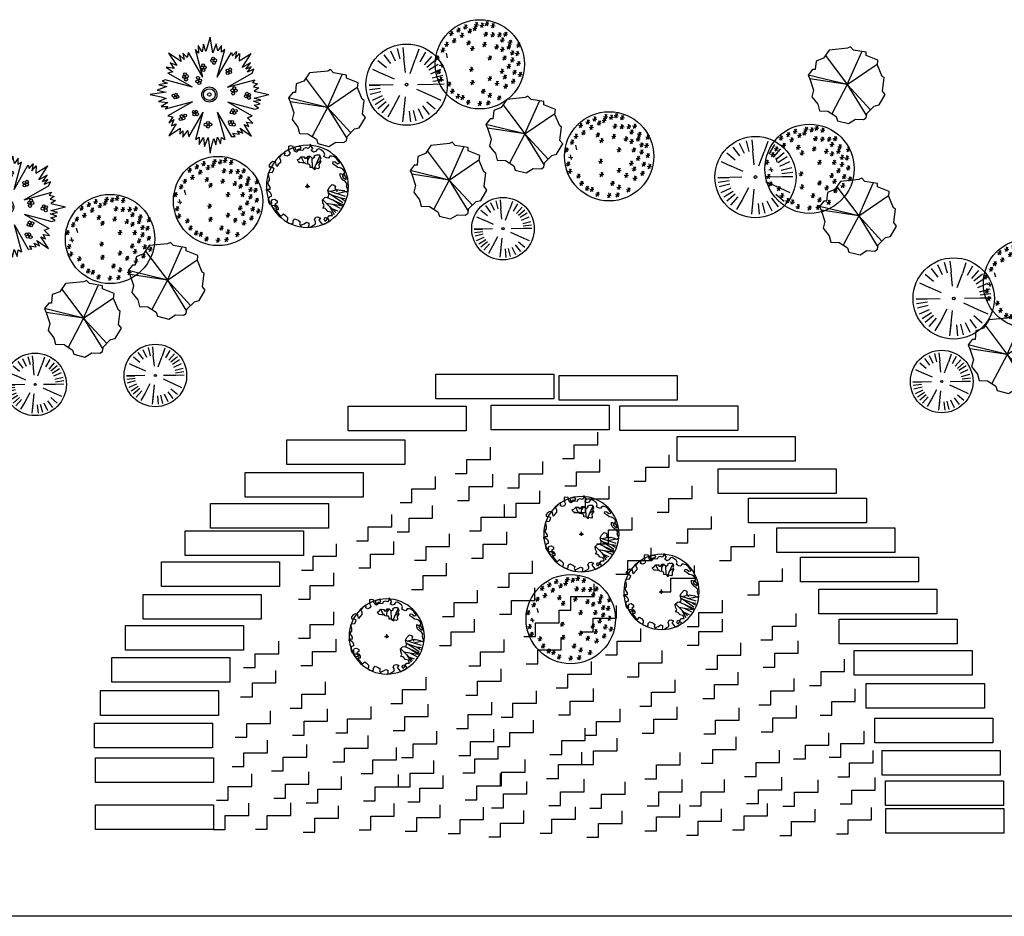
# Model space of a CAD drawing. Extents: x -27255 to 1448651, y 31034 to 8081248.
# Tile 17 of 256: x 583739 to 583780, y 3855882 to 3855920. Entities that reach past the tile are written whole.
import ezdxf

# ---------------------------------------------------------------- set-up
doc = ezdxf.new("R2010")
doc.units = 0
doc.layers.get('0').update_dxf_attribs({"linetype": 'CONTINUOUS'})
doc.layers.add('0.13填充', color=8, linetype='CONTINUOUS', lineweight=9)
for name, color, linetype in [('A绿-1', 94, 'CONTINUOUS'), ('LA-1-PLANTS', 3, 'CONTINUOUS'), ('LA-PLANTS', 82, 'CONTINUOUS'), ('常绿乔木', 94, 'CONTINUOUS'), ('树木', 74, 'CONTINUOUS'), ('绿化', 3, 'CONTINUOUS')]:
    doc.layers.add(name, color=color, linetype=linetype)
doc.linetypes.add('ZIGZAG', pattern='A,0.0001,-0.2,[131,ltypeshp.shx,S=0.2,R=0,X=-0.2,Y=0],-0.4,[131,ltypeshp.shx,S=0.2,R=180,X=0.2,Y=0],-0.2', length=0.8001)

# ---------------------------------------------------------------- blocks, each defined once
blk = doc.blocks.new('TP62')
at = {"const_width": 0.025}
blk.add_lwpolyline([(-0.0125, 0, 1), (0.0125, 0, 1)], format="xyb", close=True, dxfattribs=at)
blk.add_circle((0, 0), 0.5)
blk = doc.blocks.new('TP13')
for p, q in [((0.185, 0.16), (0.344, 0.319)), ((0.265, 0.238), (0.325, 0.342)), ((0.296, 0.269), (0.366, 0.299)), ((0.303, 0.217), (0.4, 0.265)), ((0.229, 0.204), (0.411, 0.235)), ((0.232, 0.13), (0.432, 0.22)), ((0.463, 0.122), (0.251, 0.055)), ((0.256, 0.08), (0.432, 0.198)), ((0.291, 0.103), (0.405, 0.14)), ((0.304, 0.162), (0.424, 0.236)), ((0.405, 0.14), (0.451, 0.171)), ((0.405, 0.139), (0.458, 0.148)), ((-0.03, 0), (0.029, 0)), ((0, 0.024), (0, -0.031)), ((0.274, 0.063), (0.345, 0.042)), ((0.352, 0.086), (0.465, 0.064)), ((0.062, -0.228), (0.057, -0.346)), ((0.08, -0.212), (0.151, -0.369)), ((-0.041, -0.286), (-0.076, -0.361)), ((0.003, -0.27), (0.005, -0.364)), ((0.004, -0.323), (0.031, -0.369)), ((0.113, -0.284), (0.158, -0.309))]:
    blk.add_line(p, q)
for points in [[(-0.457, 0.011), (-0.457, 0.037), (-0.483, 0.037), (-0.509, 0.047), (-0.483, 0.047), (-0.457, 0.068), (-0.442, 0.098), (-0.442, 0.124), (-0.468, 0.134), (-0.478, 0.16), (-0.473, 0.191), (-0.457, 0.217), (-0.432, 0.211), (-0.442, 0.186), (-0.426, 0.16), (-0.401, 0.155), (-0.37, 0.175), (-0.37, 0.201), (-0.396, 0.217), (-0.37, 0.237), (-0.355, 0.263), (-0.355, 0.288), (-0.39, 0.288), (-0.365, 0.319), (-0.344, 0.345), (-0.319, 0.365), (-0.293, 0.335), (-0.267, 0.355), (-0.242, 0.381), (-0.242, 0.406), (-0.252, 0.432), (-0.226, 0.448), (-0.201, 0.458), (-0.175, 0.448), (-0.175, 0.422), (-0.154, 0.396), (-0.113, 0.412), (-0.088, 0.432), (-0.098, 0.458), (-0.077, 0.494), (-0.072, 0.468), (-0.041, 0.458), (-0.011, 0.437), (0.015, 0.448), (0.015, 0.473), (0.01, 0.499), (0.041, 0.494), (0.072, 0.473), (0.097, 0.458), (0.097, 0.432), (0.087, 0.406), (0.102, 0.376), (0.128, 0.371), (0.159, 0.386), (0.138, 0.412), (0.159, 0.437), (0.185, 0.468), (0.21, 0.458), (0.236, 0.442), (0.262, 0.427), (0.262, 0.401), (0.236, 0.401), (0.215, 0.427), (0.205, 0.401), (0.215, 0.376), (0.241, 0.386), (0.267, 0.355), (0.303, 0.355), (0.29, 0.315), (0.249, 0.305), (0.217, 0.272), (0.187, 0.266), (0.203, 0.239), (0.186, 0.202), (0.182, 0.163), (0.211, 0.136), (0.257, 0.127), (0.261, 0.101), (0.25, 0.05), (0.266, 0.015), (0.301, -0.022), (0.327, -0.013), (0.341, -0.002), (0.332, 0.025), (0.36, 0.061), (0.367, 0.038), (0.386, 0.045), (0.393, 0.042), (0.422, 0.049), (0.441, 0.052), (0.472, 0.068), (0.498, 0.047), (0.482, 0.021), (0.477, -0.004), (0.482, -0.03), (0.462, -0.056), (0.436, -0.076), (0.41, -0.102), (0.4, -0.127), (0.4, -0.158), (0.426, -0.148), (0.452, -0.158), (0.452, -0.184), (0.426, -0.215), (0.4, -0.225), (0.369, -0.23), (0.339, -0.256), (0.308, -0.276), (0.313, -0.302), (0.339, -0.297), (0.364, -0.276), (0.39, -0.281), (0.38, -0.307), (0.354, -0.338), (0.328, -0.358), (0.297, -0.369), (0.272, -0.369), (0.256, -0.343), (0.226, -0.348), (0.2, -0.363), (0.21, -0.394), (0.195, -0.42), (0.169, -0.44), (0.143, -0.456), (0.118, -0.451), (0.097, -0.425), (0.072, -0.415), (0.046, -0.435), (0.066, -0.461), (0.051, -0.487), (0.031, -0.512), (0.031, -0.487), (0.01, -0.461), (-0.016, -0.471), (-0.046, -0.461), (-0.057, -0.435), (-0.082, -0.44), (-0.108, -0.44), (-0.134, -0.415), (-0.159, -0.43), (-0.17, -0.461), (-0.175, -0.487), (-0.206, -0.492), (-0.231, -0.487), (-0.231, -0.461), (-0.226, -0.43), (-0.211, -0.405), (-0.226, -0.379), (-0.252, -0.369), (-0.278, -0.379), (-0.272, -0.405), (-0.298, -0.399), (-0.324, -0.379), (-0.344, -0.353), (-0.329, -0.322), (-0.329, -0.292), (-0.355, -0.266), (-0.375, -0.24), (-0.38, -0.266), (-0.39, -0.297), (-0.421, -0.302), (-0.447, -0.286), (-0.468, -0.261), (-0.468, -0.235), (-0.442, -0.24), (-0.411, -0.22), (-0.416, -0.194), (-0.432, -0.163), (-0.457, -0.168), (-0.483, -0.153), (-0.473, -0.127), (-0.468, -0.097), (-0.468, -0.071), (-0.488, -0.045), (-0.473, -0.014)], [(0.469, -0.117), (0.449, -0.144), (0.427, -0.133), (0.425, -0.118), (0.443, -0.101), (0.469, -0.084), (0.477, -0.088)], [(0.108, -0.384), (0.141, -0.384), (0.155, -0.364), (0.161, -0.34), (0.149, -0.326), (0.163, -0.298), (0.156, -0.291), (0.14, -0.267), (0.144, -0.227), (0.132, -0.213), (0.098, -0.221), (0.088, -0.202), (0.075, -0.217), (0.066, -0.228), (0.032, -0.231), (0.032, -0.248), (0.024, -0.268), (0.002, -0.27), (-0.024, -0.274), (-0.029, -0.291), (-0.047, -0.283), (-0.08, -0.29), (-0.099, -0.287), (-0.106, -0.299), (-0.118, -0.31), (-0.121, -0.326), (-0.103, -0.33), (-0.076, -0.361), (-0.036, -0.36), (-0.035, -0.342), (-0.013, -0.342), (0.008, -0.368), (0.031, -0.369), (0.062, -0.341), (0.09, -0.358), (0.083, -0.372)]]:
    blk.add_lwpolyline(points, close=True)
for points in [[(-0.438, 0.231), (-0.402, 0.232), (-0.375, 0.257), (-0.381, 0.27), (-0.413, 0.266), (-0.436, 0.234)], [(-0.154, -0.474), (-0.145, -0.443), (-0.133, -0.439), (-0.111, -0.455), (-0.087, -0.454), (-0.076, -0.472), (-0.087, -0.485), (-0.122, -0.484), (-0.155, -0.476)]]:
    blk.add_lwpolyline(points)
blk = doc.blocks.new('A$C3E256620')
at = {"layer": 'LA-1-PLANTS', "xscale": 14.00000066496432, "yscale": 14.00000066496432, "zscale": 14}
blk.add_blockref('TP62', (7.12, 7.17), dxfattribs=at)
at = {"layer": 'LA-PLANTS', "xscale": 14.00000066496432, "yscale": 14.00000066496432, "zscale": 14}
blk.add_blockref('TP13', (7.12, 7.17), dxfattribs=at)
blk = doc.blocks.new('mht')
at = {"layer": 'A绿-1', "color": 84, "ltscale": 0.5}
for p, q in [((-811, 1073), (-574, 760)), ((-583, 1213), (-412, 858)), ((-337, 1302), (-239, 922)), ((-137, 1338), (-97, 947)), ((439, 1272), (310, 900)), ((678, 1162), (480, 822)), ((-1026, 870), (-726, 616)), ((-45, 435), (-97, 947)), ((124, 398), (310, 900)), ((893, 1007), (632, 712)), ((1028, 868), (727, 614)), ((1132, 727), (801, 515)), ((-1226, 554), (-868, 392)), ((-437, 198), (-868, 392)), ((868, 392), (1226, 553)), ((0, 0), (0, 0)), ((386, 7), (952, 17)), ((921, 241), (1302, 341)), ((944, 126), (1334, 178)), ((952, 17), (1345, 24)), ((-485, -9), (-1345, -24)), ((-1345, -24), (-952, -17)), ((-1334, -178), (-944, -126)), ((-1302, -341), (-921, -241)), ((356, -161), (868, -392)), ((-1226, -553), (-868, -392)), ((-801, -515), (-1132, -727)), ((-727, -614), (-1028, -868)), ((-252, -387), (-480, -822)), ((-55, -436), (-147, -1337)), ((726, -616), (1026, -870)), ((868, -392), (1226, -554)), ((-632, -712), (-893, -1007)), ((-480, -822), (-678, -1162)), ((-104, -946), (-147, -1337)), ((97, -947), (137, -1338)), ((239, -922), (337, -1302)), ((412, -858), (583, -1213)), ((574, -760), (811, -1073))]:
    blk.add_line(p, q, dxfattribs=at)
for major_axis, start_param, end_param in [((1458, 1), -0.000778, 6.282407), ((49.5, 1.5), -0.03102868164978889, 6.252156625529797)]:
    blk.add_ellipse((0, 0), major_axis=major_axis, ratio=1, start_param=start_param, end_param=end_param, dxfattribs=at)
blk = doc.blocks.new('A$C170F0799')
at = {"xscale": 0.0003650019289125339, "yscale": 0.0003650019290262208, "zscale": 0.00036500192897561}
blk.add_blockref('mht', (0.53, 0.532), dxfattribs=at)
blk = doc.blocks.new('0013')
at = {"color": 3}
for p, q in [((-72.9, 138.9), (-95.2, 105.9)), ((0.9, 146.1), (-72.9, 138.9)), ((0, 0), (58.5, 131.7)), ((12.1, 151.8), (0.9, 146.1)), ((24.4, 138.9), (12.1, 151.8)), ((75.8, 130.3), (24.4, 138.9)), ((75.8, 117.4), (75.8, 130.3)), ((-125.4, 94.5), (-128.8, 60.1)), ((-95.2, 105.9), (-125.4, 94.5)), ((-87.8, 117.1), (0, 0)), ((0, 0), (119.4, 81.6)), ((122.8, 98.8), (75.8, 117.4)), ((120.6, 78.7), (122.8, 98.8)), ((-139.9, 60.1), (-156.7, 38.6)), ((-128.8, 60.1), (-139.9, 60.1)), ((139.6, 32.8), (120.6, 78.7)), ((0, 0), (-156.7, 38.6)), ((-156.7, 38.6), (-150, 22.8)), ((0, 0), (-150, 22.8)), ((-150, 22.8), (-135.5, -21.6)), ((0, 0), (-61.7, -117)), ((0, 0), (76.9, -124.8)), ((0, 0), (93.2, -101.2)), ((147.4, 28.5), (139.6, 32.8)), ((140.7, -25.9), (147.4, 28.5)), ((-135.5, -21.6), (-142.2, -48.9)), ((151.9, -40.3), (140.7, -25.9)), ((-142.2, -48.9), (-118.7, -79)), ((-118.7, -79), (-112, -104.8)), ((127.3, -81.8), (151.9, -40.3)), ((-112, -104.8), (-78.5, -106.2)), ((-78.5, -106.2), (-44.9, -127.7)), ((75.8, -133.4), (78.1, -116.2)), ((78.1, -116.2), (108.3, -86.1)), ((108.3, -86.1), (127.3, -81.8)), ((-44.9, -127.7), (-39.3, -144.9)), ((-39.3, -144.9), (5.4, -156.4)), ((5.4, -156.4), (33.3, -139.2)), ((33.3, -139.2), (64.7, -140.6)), ((64.7, -140.6), (75.8, -133.4))]:
    blk.add_line(p, q, dxfattribs=at)
blk = doc.blocks.new('0090')
at = {"layer": '常绿乔木'}
for p, q in [((-144, 781), (-216, 892)), ((-216, 892), (-210, 757)), ((-120, 916), (-144, 781)), ((-78, 786), (-120, 916)), ((0, 1046), (-78, 786)), ((49, 762), (0, 1046)), ((109, 925), (49, 762)), ((139, 795), (109, 925)), ((205, 892), (139, 795)), ((205, 776), (205, 892)), ((-523, 603), (-750, 757)), ((-750, 757), (-602, 530)), ((-469, 641), (-560, 728)), ((-560, 728), (-523, 603)), ((-493, 757), (-469, 641)), ((-415, 675), (-493, 757)), ((-387, 769), (-415, 675)), ((-131, 323), (-388, 769)), ((-131, 323), (-265, 820)), ((-210, 757), (-265, 819)), ((130, 323), (387, 769)), ((131, 323), (265, 820)), ((265, 819), (205, 776)), ((387, 769), (404, 704)), ((404, 704), (476, 786)), ((476, 786), (452, 660)), ((452, 660), (530, 752)), ((530, 752), (524, 617)), ((524, 617), (740, 748)), ((578, 497), (740, 748)), ((-602, 530), (-722, 579)), ((-722, 579), (-650, 477)), ((729, 579), (578, 497)), ((645, 463), (729, 579)), ((-650, 477), (-794, 501)), ((-794, 501), (-674, 420)), ((-674, 420), (-762, 394)), ((-316, 138), (-762, 394)), ((315, 138), (762, 394)), ((741, 506), (645, 463)), ((675, 410), (741, 506)), ((789, 463), (675, 410)), ((761, 394), (789, 463)), ((-770, 212), (-927, 184)), ((-927, 184), (-782, 150)), ((-813, 272), (-867, 246)), ((-867, 246), (-770, 212)), ((-316, 138), (-813, 272)), ((315, 138), (812, 272)), ((812, 272), (765, 222)), ((765, 222), (855, 198)), ((855, 198), (783, 145)), ((-794, 49), (-1083, 7)), ((-1083, 7), (-885, -33)), ((-782, 150), (-957, 87)), ((-957, 87), (-794, 49)), ((783, 145), (879, 126)), ((879, 126), (795, 68)), ((795, 68), (1060, 7)), ((795, -57), (1060, 7)), ((-794, -62), (-933, -120)), ((-933, -120), (-764, -134)), ((-885, -33), (-794, -62)), ((-764, -134), (-885, -211)), ((-316, -124), (-813, -258)), ((-316, -124), (-762, -380)), ((315, -124), (812, -258)), ((315, -124), (762, -380)), ((783, -115), (916, -96)), ((904, -158), (783, -115)), ((916, -96), (795, -57)), ((795, -187), (904, -158)), ((-885, -211), (-764, -211)), ((-764, -211), (-813, -258)), ((-131, -309), (-388, -755)), ((-131, -309), (-265, -805)), ((130, -309), (387, -755)), ((131, -309), (265, -805)), ((873, -240), (795, -187)), ((812, -258), (873, -240)), ((-762, -380), (-674, -394)), ((-674, -394), (-746, -505)), ((-746, -505), (-656, -443)), ((-614, -520), (-745, -738)), ((-656, -443), (-698, -558)), ((-698, -558), (-614, -520)), ((699, -568), (657, -491)), ((657, -491), (771, -510)), ((675, -414), (761, -380)), ((771, -510), (675, -414)), ((-745, -738), (-542, -602)), ((-542, -602), (-548, -708)), ((-548, -708), (-493, -650)), ((-493, -765), (-403, -640)), ((-493, -650), (-493, -765)), ((-403, -640), (-387, -754)), ((410, -693), (530, -712)), ((452, -751), (410, -693)), ((530, -712), (494, -650)), ((494, -650), (590, -693)), ((542, -602), (751, -744)), ((590, -693), (542, -602)), ((751, -744), (615, -534)), ((615, -534), (699, -568)), ((-265, -805), (-198, -765)), ((-198, -765), (-198, -895)), ((-198, -895), (-120, -770)), ((-120, -770), (-102, -934)), ((-102, -934), (-36, -770)), ((-36, -770), (0, -1050)), ((0, -1050), (36, -886)), ((36, -886), (67, -785)), ((67, -785), (103, -900)), ((103, -900), (133, -761)), ((133, -761), (187, -886)), ((187, -886), (205, -770)), ((205, -770), (265, -805)), ((387, -754), (452, -751))]:
    blk.add_line(p, q, dxfattribs=at)
for centre, radius in [((-124, 538), 26.3), ((38, 620), 26.3), ((57, 656), 26.3), ((72, 578), 26.3), ((91, 626), 26.3), ((-452, 376), 26.3), ((-421, 336), 26.3), ((-145, 495), 26.3), ((-120, 449), 26.3), ((-94, 495), 26.3), ((315, 441), 26.3), ((319, 396), 26.3), ((363, 462), 26.3), ((363, 411), 26.3), ((-469, 326), 26.3), ((-433, 278), 26.3), ((-232, 243), 26.3), ((-218, 307), 26.3), ((-194, 214), 26.3), ((-180, 259), 26.3), ((-660, -13), 26.3), ((-617, 4), 26.3), ((-12, 7), 137), ((-12, 7), 106), ((-12, 7), 106), ((-12, 7), 32.1), ((403, 82), 26.3), ((418, 25), 26.3), ((437, 124), 26.3), ((464, 78), 26.3), ((646, -24), 26.3), ((668, 22), 26.3), ((706, 3), 26.3), ((-629, -47), 26.3), ((-588, -35), 26.3), ((702, -54), 26.3), ((-512, -382), 26.3), ((-449, -372), 26.3), ((-289, -307), 26.3), ((-282, -353), 26.3), ((-251, -304), 26.3), ((-236, -349), 26.3), ((392, -315), 26.3), ((411, -273), 26.3), ((437, -326), 26.3), ((464, -288), 26.3), ((-532, -438), 26.3), ((-483, -423), 26.3), ((-79, -538), 26.3), ((-38, -504), 26.3), ((6, -533), 26.3), ((358, -489), 26.3), ((373, -530), 26.3), ((400, -489), 26.3), ((430, -538), 26.3), ((-36, -572), 26.3)]:
    blk.add_circle(centre, radius, dxfattribs=at)
blk = doc.blocks.new('A$C2F8232C3')
at = {"color": 84}
for points in [[(551.5, 557), (663, 557), (663, 689), (886.5, 689), (886.5, 807.5)], [(28, 278.5), (139.5, 278.5), (139.5, 410.5), (363, 410.5), (363, 529)], [(572.5, 299), (684, 299), (684, 431), (907.5, 431), (907.5, 549.5)], [(0, 0), (111.5, 0), (111.5, 132), (335, 132), (335, 250.5)]]:
    blk.add_lwpolyline(points, dxfattribs=at)
blk = doc.blocks.new('0110')
at = {"layer": '树木', "color": 242, "linetype": 'ZIGZAG'}
for p, q in [((-163, 534), (-201, 476)), ((-187, 538), (-172, 478)), ((-63, 538), (-7, 534)), ((-18, 563), (-56, 505)), ((-43, 567), (-27, 507)), ((12, 530), (67, 525)), ((56, 554), (18, 497)), ((32, 559), (47, 499)), ((76, 552), (132, 548)), ((121, 577), (83, 519)), ((96, 581), (112, 521)), ((156, 526), (212, 521)), ((201, 550), (163, 492)), ((176, 555), (192, 495)), ((-393, 423), (-338, 418)), ((-349, 447), (-386, 389)), ((-373, 451), (-358, 391)), ((-298, 468), (-243, 463)), ((-254, 492), (-291, 435)), ((-278, 497), (-263, 437)), ((-253, 398), (-197, 393)), ((-208, 422), (-246, 364)), ((-233, 427), (-217, 367)), ((-207, 509), (-152, 505)), ((-149, 456), (-94, 451)), ((-105, 480), (-143, 422)), ((-129, 484), (-114, 424)), ((-83, 489), (-28, 484)), ((-39, 513), (-77, 455)), ((-63, 517), (-48, 457)), ((61, 414), (117, 410)), ((106, 439), (68, 381)), ((81, 443), (97, 383)), ((152, 406), (208, 402)), ((197, 430), (159, 373)), ((172, 435), (188, 375)), ((243, 406), (298, 402)), ((287, 430), (250, 373)), ((263, 435), (278, 375)), ((321, 414), (377, 410)), ((366, 439), (328, 381)), ((341, 443), (357, 383)), ((-455, 278), (-400, 274)), ((-411, 303), (-448, 245)), ((-435, 307), (-420, 247)), ((-356, 328), (-300, 323)), ((-312, 352), (-349, 294)), ((-336, 356), (-320, 296)), ((-166, 299), (-110, 294)), ((-122, 323), (-159, 265)), ((-146, 328), (-130, 268)), ((45, 278), (100, 274)), ((89, 303), (51, 245)), ((65, 307), (80, 247)), ((250, 269), (212, 212)), ((226, 274), (241, 214)), ((280, 336), (336, 331)), ((325, 360), (287, 303)), ((300, 365), (316, 305)), ((411, 269), (373, 212)), ((383, 307), (439, 303)), ((387, 274), (402, 214)), ((428, 331), (390, 274)), ((403, 336), (419, 276)), ((495, 270), (550, 265)), ((539, 294), (502, 236)), ((515, 299), (530, 239)), ((-505, 204), (-449, 199)), ((-460, 228), (-498, 170)), ((-485, 233), (-469, 173)), ((-435, 158), (-420, 98)), ((-116, 224), (-61, 220)), ((-72, 249), (-110, 191)), ((-96, 253), (-81, 193)), ((206, 245), (261, 241)), ((280, 212), (336, 208)), ((325, 236), (287, 179)), ((300, 241), (316, 181)), ((367, 245), (422, 241)), ((412, 167), (468, 162)), ((457, 191), (419, 133)), ((432, 196), (448, 136)), ((478, 158), (534, 154)), ((523, 183), (485, 125)), ((498, 187), (514, 127)), ((-579, 101), (-523, 96)), ((-535, 125), (-572, 67)), ((-559, 129), (-543, 69)), ((-525, 2), (-470, -3)), ((-505, 30), (-490, -30)), ((115, 101), (170, 96)), ((159, 125), (122, 67)), ((135, 129), (150, 69)), ((309, 101), (365, 96)), ((353, 125), (316, 67)), ((329, 129), (345, 69)), ((411, 14), (373, -44)), ((387, 18), (402, -42)), ((412, 72), (468, 67)), ((457, 96), (419, 38)), ((432, 101), (448, 41)), ((495, 26), (550, 22)), ((539, 51), (502, -7)), ((515, 55), (530, -5)), ((-558, -85), (-503, -90)), ((-514, -61), (-552, -118)), ((-538, -56), (-523, -116)), ((-129, -52), (-73, -57)), ((-84, -28), (-122, -85)), ((-109, -23), (-93, -83)), ((276, -77), (332, -81)), ((320, -52), (283, -110)), ((296, -48), (312, -108)), ((358, -127), (320, -185)), ((333, -122), (349, -182)), ((367, -11), (422, -15)), ((441, -89), (497, -94)), ((486, -65), (448, -123)), ((461, -60), (477, -120)), ((515, -118), (571, -123)), ((560, -94), (522, -152)), ((535, -89), (551, -149)), ((-534, -184), (-478, -189)), ((-489, -160), (-527, -218)), ((-514, -155), (-498, -215)), ((-422, -246), (-366, -251)), ((-378, -222), (-415, -279)), ((-402, -217), (-386, -277)), ((-116, -225), (-61, -230)), ((-72, -201), (-110, -259)), ((-96, -197), (-81, -257)), ((115, -172), (170, -176)), ((159, -147), (122, -205)), ((135, -143), (150, -203)), ((210, -238), (265, -242)), ((254, -213), (217, -271)), ((230, -209), (245, -269)), ((313, -151), (369, -156)), ((370, -251), (332, -308)), ((346, -246), (361, -306)), ((425, -209), (480, -213)), ((469, -185), (431, -242)), ((445, -180), (460, -240)), ((-381, -341), (-325, -345)), ((-336, -317), (-374, -374)), ((-361, -312), (-345, -372)), ((-262, -383), (-300, -440)), ((-286, -378), (-271, -438)), ((28, -341), (84, -345)), ((73, -317), (35, -374)), ((48, -312), (64, -372)), ((159, -370), (122, -428)), ((135, -366), (150, -426)), ((325, -275), (381, -279)), ((-306, -407), (-251, -412)), ((-244, -424), (-189, -428)), ((-200, -399), (-238, -457)), ((-224, -395), (-209, -455)), ((-170, -486), (-115, -490)), ((-126, -461), (-163, -519)), ((-150, -457), (-135, -517)), ((-17, -502), (38, -506)), ((27, -478), (-11, -535)), ((3, -473), (18, -533)), ((94, -494), (150, -498)), ((139, -469), (101, -527)), ((114, -465), (130, -525)), ((115, -395), (170, -399)), ((239, -428), (294, -432)), ((283, -403), (245, -461)), ((259, -399), (274, -459))]:
    blk.add_line(p, q, dxfattribs=at)
at = {"layer": '绿化', "color": 242, "lineweight": 30}
blk.add_circle((11, 12), 590, dxfattribs=at)

msp = doc.modelspace()

# ---------------------------------------------------------------- linework, layer by layer
at = {"color": 141}
for points in [[(583756.30145, 3855904.86906), (583761.27634, 3855904.86906), (583761.27634, 3855903.82801), (583756.30145, 3855903.82801)], [(583761.50448, 3855904.81147), (583766.47937, 3855904.81147), (583766.47937, 3855903.77042), (583761.50448, 3855903.77042)], [(583752.61126, 3855903.52455), (583757.58615, 3855903.52455), (583757.58615, 3855902.4835), (583752.61126, 3855902.4835)], [(583758.63606, 3855903.56885), (583763.61095, 3855903.56885), (583763.61095, 3855902.5278), (583758.63606, 3855902.5278)], [(583764.06281, 3855903.53341), (583769.0377, 3855903.53341), (583769.0377, 3855902.49236), (583764.06281, 3855902.49236)], [(583750.01971, 3855902.09809), (583754.9946, 3855902.09809), (583754.9946, 3855901.05704), (583750.01971, 3855901.05704)], [(583766.47494, 3855902.23764), (583771.44983, 3855902.23764), (583771.44983, 3855901.19659), (583766.47494, 3855901.19659)], [(583768.20486, 3855900.88427), (583773.17975, 3855900.88427), (583773.17975, 3855899.84322), (583768.20486, 3855899.84322)], [(583748.26543, 3855900.72701), (583753.24032, 3855900.72701), (583753.24032, 3855899.68596), (583748.26543, 3855899.68596)], [(583769.4807, 3855899.63944), (583774.45559, 3855899.63944), (583774.45559, 3855898.59839), (583769.4807, 3855898.59839)], [(583746.80796, 3855899.42459), (583751.78285, 3855899.42459), (583751.78285, 3855898.38354), (583746.80796, 3855898.38354)], [(583745.74697, 3855898.2595), (583750.72186, 3855898.2595), (583750.72186, 3855897.21845), (583745.74697, 3855897.21845)], [(583770.6768, 3855898.39683), (583775.65169, 3855898.39683), (583775.65169, 3855897.35578), (583770.6768, 3855897.35578)], [(583771.67576, 3855897.15864), (583776.65065, 3855897.15864), (583776.65065, 3855896.11759), (583771.67576, 3855896.11759)], [(583744.74136, 3855896.95929), (583749.71625, 3855896.95929), (583749.71625, 3855895.91824), (583744.74136, 3855895.91824)], [(583772.45101, 3855895.80085), (583777.4259, 3855895.80085), (583777.4259, 3855894.7598), (583772.45101, 3855894.7598)], [(583743.9639, 3855895.57492), (583748.93879, 3855895.57492), (583748.93879, 3855894.53387), (583743.9639, 3855894.53387)], [(583773.30822, 3855894.54494), (583778.28311, 3855894.54494), (583778.28311, 3855893.50389), (583773.30822, 3855893.50389)], [(583743.21966, 3855894.27693), (583748.19455, 3855894.27693), (583748.19455, 3855893.23588), (583743.21966, 3855893.23588)], [(583742.6504, 3855892.92578), (583747.62529, 3855892.92578), (583747.62529, 3855891.88473), (583742.6504, 3855891.88473)], [(583773.93506, 3855893.21816), (583778.90995, 3855893.21816), (583778.90995, 3855892.17711), (583773.93506, 3855892.17711)], [(583774.45116, 3855891.83378), (583779.42605, 3855891.83378), (583779.42605, 3855890.79273), (583774.45116, 3855890.79273)], [(583742.17418, 3855891.5259), (583747.14907, 3855891.5259), (583747.14907, 3855890.48485), (583742.17418, 3855890.48485)], [(583774.81442, 3855890.37188), (583779.78931, 3855890.37188), (583779.78931, 3855889.33083), (583774.81442, 3855889.33083)], [(583741.91502, 3855890.15481), (583746.88991, 3855890.15481), (583746.88991, 3855889.11376), (583741.91502, 3855889.11376)], [(583775.11787, 3855889.0008), (583780.09276, 3855889.0008), (583780.09276, 3855887.95975), (583775.11787, 3855887.95975)], [(583741.95489, 3855888.6907), (583746.92978, 3855888.6907), (583746.92978, 3855887.64965), (583741.95489, 3855887.64965)], [(583775.25963, 3855887.72939), (583780.23452, 3855887.72939), (583780.23452, 3855886.68834), (583775.25963, 3855886.68834)], [(583741.96375, 3855886.7127), (583746.93864, 3855886.7127), (583746.93864, 3855885.67165), (583741.96375, 3855885.67165)], [(583775.27292, 3855886.55765), (583780.24781, 3855886.55765), (583780.24781, 3855885.5166), (583775.27292, 3855885.5166)]]:
    msp.add_lwpolyline(points, close=True, dxfattribs=at)
at = {"color": 84}
for points in [[(583761.64753, 3855901.31177), (583762.14147, 3855901.31177), (583762.14147, 3855901.89653), (583763.13158, 3855901.89653), (583763.13158, 3855902.42149)], [(583757.12542, 3855900.68714), (583757.61937, 3855900.68714), (583757.61937, 3855901.2719), (583758.60947, 3855901.2719), (583758.60947, 3855901.79686)], [(583759.32842, 3855900.07802), (583759.82237, 3855900.07802), (583759.82237, 3855900.66278), (583760.81247, 3855900.66278), (583760.81247, 3855901.18773)], [(583761.74056, 3855900.16883), (583762.2345, 3855900.16883), (583762.2345, 3855900.75359), (583763.22461, 3855900.75359), (583763.22461, 3855901.27855)], [(583764.66312, 3855900.35928), (583765.15706, 3855900.35928), (583765.15706, 3855900.94404), (583766.14717, 3855900.94404), (583766.14717, 3855901.46899)], [(583754.80632, 3855899.45339), (583755.30026, 3855899.45339), (583755.30026, 3855900.03815), (583756.29037, 3855900.03815), (583756.29037, 3855900.5631)], [(583757.21845, 3855899.5442), (583757.7124, 3855899.5442), (583757.7124, 3855900.12896), (583758.7025, 3855900.12896), (583758.7025, 3855900.65392)], [(583759.20438, 3855898.84426), (583759.69833, 3855898.84426), (583759.69833, 3855899.42902), (583760.68843, 3855899.42902), (583760.68843, 3855899.95398)], [(583762.12694, 3855899.0347), (583762.62089, 3855899.0347), (583762.62089, 3855899.61946), (583763.61099, 3855899.61946), (583763.61099, 3855900.14442)], [(583765.63103, 3855899.04705), (583766.12498, 3855899.04705), (583766.12498, 3855899.63181), (583767.11508, 3855899.63181), (583767.11508, 3855900.15676)], [(583754.68228, 3855898.21963), (583755.17622, 3855898.21963), (583755.17622, 3855898.80439), (583756.16633, 3855898.80439), (583756.16633, 3855899.32934)], [(583757.72034, 3855898.2595), (583758.21428, 3855898.2595), (583758.21428, 3855898.84426), (583759.20439, 3855898.84426), (583759.20439, 3855899.36922)], [(583752.96122, 3855897.8453), (583753.45517, 3855897.8453), (583753.45517, 3855898.43006), (583754.44527, 3855898.43006), (583754.44527, 3855898.95501)], [(583763.09486, 3855897.72247), (583763.5888, 3855897.72247), (583763.5888, 3855898.30723), (583764.57891, 3855898.30723), (583764.57891, 3855898.83219)], [(583766.43464, 3855897.7602), (583766.92858, 3855897.7602), (583766.92858, 3855898.34496), (583767.91869, 3855898.34496), (583767.91869, 3855898.86992)], [(583755.40123, 3855897.02575), (583755.89518, 3855897.02575), (583755.89518, 3855897.61051), (583756.88528, 3855897.61051), (583756.88528, 3855898.13546)], [(583757.81337, 3855897.11656), (583758.30731, 3855897.11656), (583758.30731, 3855897.70132), (583759.29742, 3855897.70132), (583759.29742, 3855898.22628)], [(583768.25878, 3855897.0144), (583768.75272, 3855897.0144), (583768.75272, 3855897.59916), (583769.74283, 3855897.59916), (583769.74283, 3855898.12411)], [(583750.64212, 3855896.61154), (583751.13606, 3855896.61154), (583751.13606, 3855897.1963), (583752.12617, 3855897.1963), (583752.12617, 3855897.72126)], [(583753.05425, 3855896.70236), (583753.5482, 3855896.70236), (583753.5482, 3855897.28712), (583754.5383, 3855897.28712), (583754.5383, 3855897.81207)], [(583763.89846, 3855896.43563), (583764.39241, 3855896.43563), (583764.39241, 3855897.02039), (583765.38251, 3855897.02039), (583765.38251, 3855897.54535)], [(583758.90185, 3855895.89167), (583759.3958, 3855895.89167), (583759.3958, 3855896.47643), (583760.3859, 3855896.47643), (583760.3859, 3855897.00138)], [(583755.27719, 3855895.79199), (583755.77114, 3855895.79199), (583755.77114, 3855896.37675), (583756.76124, 3855896.37675), (583756.76124, 3855896.9017)], [(583765.7226, 3855895.68983), (583766.21655, 3855895.68983), (583766.21655, 3855896.27459), (583767.20665, 3855896.27459), (583767.20665, 3855896.79954)], [(583769.43641, 3855895.56262), (583769.93035, 3855895.56262), (583769.93035, 3855896.14738), (583770.92046, 3855896.14738), (583770.92046, 3855896.67233)], [(583750.51808, 3855895.37778), (583751.01202, 3855895.37778), (583751.01202, 3855895.96254), (583752.00213, 3855895.96254), (583752.00213, 3855896.4875)], [(583756.58275, 3855894.65791), (583757.07669, 3855894.65791), (583757.07669, 3855895.24267), (583758.0668, 3855895.24267), (583758.0668, 3855895.76763)], [(583758.99488, 3855894.74873), (583759.48883, 3855894.74873), (583759.48883, 3855895.33349), (583760.47893, 3855895.33349), (583760.47893, 3855895.85844)], [(583761.50005, 3855894.91485), (583761.994, 3855894.91485), (583761.994, 3855895.49961), (583762.9841, 3855895.49961), (583762.9841, 3855896.02457)], [(583766.90023, 3855894.23805), (583767.39418, 3855894.23805), (583767.39418, 3855894.82281), (583768.38428, 3855894.82281), (583768.38428, 3855895.34776)], [(583762.44143, 3855894.00449), (583762.93538, 3855894.00449), (583762.93538, 3855894.58925), (583763.92548, 3855894.58925), (583763.92548, 3855895.1142)], [(583750.52251, 3855893.73426), (583751.01645, 3855893.73426), (583751.01645, 3855894.31902), (583752.00656, 3855894.31902), (583752.00656, 3855894.84397)], [(583756.45871, 3855893.42415), (583756.95265, 3855893.42415), (583756.95265, 3855894.00891), (583757.94276, 3855894.00891), (583757.94276, 3855894.53387)], [(583766.90023, 3855893.43744), (583767.39417, 3855893.43744), (583767.39417, 3855894.0222), (583768.38428, 3855894.0222), (583768.38428, 3855894.54716)], [(583770.00343, 3855893.66559), (583770.49738, 3855893.66559), (583770.49738, 3855894.25035), (583771.48748, 3855894.25035), (583771.48748, 3855894.77531)], [(583763.46033, 3855893.03432), (583763.95428, 3855893.03432), (583763.95428, 3855893.61908), (583764.94438, 3855893.61908), (583764.94438, 3855894.14403)], [(583750.61554, 3855892.59132), (583751.10948, 3855892.59132), (583751.10948, 3855893.17608), (583752.09959, 3855893.17608), (583752.09959, 3855893.70103)], [(583748.2034, 3855892.5005), (583748.69735, 3855892.5005), (583748.69735, 3855893.08526), (583749.68745, 3855893.08526), (583749.68745, 3855893.61022)], [(583767.68433, 3855892.43184), (583768.17827, 3855892.43184), (583768.17827, 3855893.0166), (583769.16838, 3855893.0166), (583769.16838, 3855893.54155)], [(583770.09646, 3855892.52265), (583770.59041, 3855892.52265), (583770.59041, 3855893.10741), (583771.58051, 3855893.10741), (583771.58051, 3855893.63237)], [(583764.36405, 3855892.11287), (583764.858, 3855892.11287), (583764.858, 3855892.69763), (583765.8481, 3855892.69763), (583765.8481, 3855893.22259)], [(583772.05232, 3855891.74297), (583772.54626, 3855891.74297), (583772.54626, 3855892.32773), (583773.53637, 3855892.32773), (583773.53637, 3855892.85269)], [(583761.37822, 3855891.6433), (583761.87216, 3855891.6433), (583761.87216, 3855892.22806), (583762.86227, 3855892.22806), (583762.86227, 3855892.75301)], [(583748.07936, 3855891.26674), (583748.57331, 3855891.26674), (583748.57331, 3855891.8515), (583749.56341, 3855891.8515), (583749.56341, 3855892.37646)], [(583754.41205, 3855890.98766), (583754.90599, 3855890.98766), (583754.90599, 3855891.57242), (583755.8961, 3855891.57242), (583755.8961, 3855892.09737)], [(583767.56029, 3855891.19808), (583768.05423, 3855891.19808), (583768.05423, 3855891.78284), (583769.04434, 3855891.78284), (583769.04434, 3855892.30779)], [(583769.92591, 3855890.93228), (583770.41985, 3855890.93228), (583770.41985, 3855891.51704), (583771.40996, 3855891.51704), (583771.40996, 3855892.042)], [(583750.16811, 3855890.79274), (583750.66205, 3855890.79274), (583750.66205, 3855891.3775), (583751.65216, 3855891.3775), (583751.65216, 3855891.90245)], [(583761.47125, 3855890.50036), (583761.96519, 3855890.50036), (583761.96519, 3855891.08512), (583762.9553, 3855891.08512), (583762.9553, 3855891.61007)], [(583764.9045, 3855890.87691), (583765.39844, 3855890.87691), (583765.39844, 3855891.46167), (583766.38855, 3855891.46167), (583766.38855, 3855891.98662)], [(583772.50196, 3855890.48928), (583772.99591, 3855890.48928), (583772.99591, 3855891.07404), (583773.98601, 3855891.07404), (583773.98601, 3855891.599)], [(583759.05911, 3855890.40954), (583759.55306, 3855890.40954), (583759.55306, 3855890.9943), (583760.54316, 3855890.9943), (583760.54316, 3855891.51926)], [(583752.09294, 3855889.7539), (583752.58689, 3855889.7539), (583752.58689, 3855890.33866), (583753.57699, 3855890.33866), (583753.57699, 3855890.86362)], [(583754.50508, 3855889.84472), (583754.99902, 3855889.84472), (583754.99902, 3855890.42948), (583755.98913, 3855890.42948), (583755.98913, 3855890.95443)], [(583757.17858, 3855889.93553), (583757.67252, 3855889.93553), (583757.67252, 3855890.52029), (583758.66263, 3855890.52029), (583758.66263, 3855891.04525)], [(583764.99753, 3855889.73397), (583765.49147, 3855889.73397), (583765.49147, 3855890.31873), (583766.48158, 3855890.31873), (583766.48158, 3855890.84368)], [(583767.6068, 3855889.69853), (583768.10075, 3855889.69853), (583768.10075, 3855890.28329), (583769.09085, 3855890.28329), (583769.09085, 3855890.80824)], [(583770.01894, 3855889.78934), (583770.51288, 3855889.78934), (583770.51288, 3855890.3741), (583771.50299, 3855890.3741), (583771.50299, 3855890.89906)], [(583747.849, 3855889.55898), (583748.34295, 3855889.55898), (583748.34295, 3855890.14374), (583749.33305, 3855890.14374), (583749.33305, 3855890.6687)], [(583750.26114, 3855889.6498), (583750.75508, 3855889.6498), (583750.75508, 3855890.23456), (583751.74519, 3855890.23456), (583751.74519, 3855890.75951)], [(583762.58539, 3855889.64315), (583763.07934, 3855889.64315), (583763.07934, 3855890.22791), (583764.06944, 3855890.22791), (583764.06944, 3855890.75287)], [(583758.93507, 3855889.17579), (583759.42902, 3855889.17579), (583759.42902, 3855889.76055), (583760.41912, 3855889.76055), (583760.41912, 3855890.2855)], [(583761.11686, 3855888.83246), (583761.61081, 3855888.83246), (583761.61081, 3855889.41722), (583762.60091, 3855889.41722), (583762.60091, 3855889.94218)], [(583751.9689, 3855888.52014), (583752.46285, 3855888.52014), (583752.46285, 3855889.1049), (583753.45295, 3855889.1049), (583753.45295, 3855889.62986)], [(583754.85947, 3855888.70178), (583755.35342, 3855888.70178), (583755.35342, 3855889.28654), (583756.34352, 3855889.28654), (583756.34352, 3855889.81149)], [(583757.27161, 3855888.79259), (583757.76555, 3855888.79259), (583757.76555, 3855889.37735), (583758.75566, 3855889.37735), (583758.75566, 3855889.90231)], [(583767.48276, 3855888.46477), (583767.97671, 3855888.46477), (583767.97671, 3855889.04953), (583768.96681, 3855889.04953), (583768.96681, 3855889.57448)], [(583771.38782, 3855888.64419), (583771.88176, 3855888.64419), (583771.88176, 3855889.22895), (583772.87187, 3855889.22895), (583772.87187, 3855889.7539)], [(583772.88073, 3855888.71507), (583773.37467, 3855888.71507), (583773.37467, 3855889.29983), (583774.36478, 3855889.29983), (583774.36478, 3855889.82478)], [(583747.72496, 3855888.32522), (583748.21891, 3855888.32522), (583748.21891, 3855888.90998), (583749.20901, 3855888.90998), (583749.20901, 3855889.43494)], [(583749.38178, 3855888.13916), (583749.87573, 3855888.13916), (583749.87573, 3855888.72392), (583750.86583, 3855888.72392), (583750.86583, 3855889.24888)], [(583753.15836, 3855888.0262), (583753.6523, 3855888.0262), (583753.6523, 3855888.61096), (583754.64241, 3855888.61096), (583754.64241, 3855889.13592)], [(583757.45103, 3855888.06607), (583757.94497, 3855888.06607), (583757.94497, 3855888.65083), (583758.93508, 3855888.65083), (583758.93508, 3855889.17579)], [(583762.46135, 3855888.4094), (583762.9553, 3855888.4094), (583762.9553, 3855888.99416), (583763.9454, 3855888.99416), (583763.9454, 3855889.51911)], [(583760.97731, 3855887.82464), (583761.47125, 3855887.82464), (583761.47125, 3855888.4094), (583762.46136, 3855888.4094), (583762.46136, 3855888.93435)], [(583765.11714, 3855887.81135), (583765.61109, 3855887.81135), (583765.61109, 3855888.39611), (583766.60119, 3855888.39611), (583766.60119, 3855888.92106)], [(583769.31235, 3855887.90659), (583769.8063, 3855887.90659), (583769.8063, 3855888.49135), (583770.7964, 3855888.49135), (583770.7964, 3855889.01631)], [(583773.25062, 3855887.89109), (583773.74457, 3855887.89109), (583773.74457, 3855888.47585), (583774.73467, 3855888.47585), (583774.73467, 3855889.0008)], [(583754.73543, 3855887.46802), (583755.22938, 3855887.46802), (583755.22938, 3855888.05278), (583756.21948, 3855888.05278), (583756.21948, 3855888.57774)], [(583758.58069, 3855887.50789), (583759.07463, 3855887.50789), (583759.07463, 3855888.09265), (583760.06474, 3855888.09265), (583760.06474, 3855888.6176)], [(583747.06268, 3855886.90541), (583747.55662, 3855886.90541), (583747.55662, 3855887.49017), (583748.54673, 3855887.49017), (583748.54673, 3855888.01512)], [(583749.47481, 3855886.99622), (583749.96876, 3855886.99622), (583749.96876, 3855887.58098), (583750.95886, 3855887.58098), (583750.95886, 3855888.10594)], [(583750.83925, 3855886.79245), (583751.3332, 3855886.79245), (583751.3332, 3855887.37721), (583752.3233, 3855887.37721), (583752.3233, 3855887.90216)], [(583753.25139, 3855886.88326), (583753.74533, 3855886.88326), (583753.74533, 3855887.46802), (583754.73544, 3855887.46802), (583754.73544, 3855887.99298)], [(583755.13192, 3855886.83232), (583755.62587, 3855886.83232), (583755.62587, 3855887.41708), (583756.61597, 3855887.41708), (583756.61597, 3855887.94203)], [(583757.54406, 3855886.92313), (583758.038, 3855886.92313), (583758.038, 3855887.50789), (583759.02811, 3855887.50789), (583759.02811, 3855888.03285)], [(583769.40538, 3855886.76365), (583769.89933, 3855886.76365), (583769.89933, 3855887.34841), (583770.88943, 3855887.34841), (583770.88943, 3855887.87337)], [(583758.6582, 3855886.59088), (583759.15215, 3855886.59088), (583759.15215, 3855887.17564), (583760.14225, 3855887.17564), (583760.14225, 3855887.7006)], [(583761.07034, 3855886.6817), (583761.56428, 3855886.6817), (583761.56428, 3855887.26646), (583762.55439, 3855887.26646), (583762.55439, 3855887.79141)], [(583762.79804, 3855886.57759), (583763.29198, 3855886.57759), (583763.29198, 3855887.16235), (583764.28209, 3855887.16235), (583764.28209, 3855887.68731)], [(583765.21017, 3855886.66841), (583765.70412, 3855886.66841), (583765.70412, 3855887.25317), (583766.69422, 3855887.25317), (583766.69422, 3855887.77812)], [(583766.99325, 3855886.67284), (583767.48719, 3855886.67284), (583767.48719, 3855887.2576), (583768.4773, 3855887.2576), (583768.4773, 3855887.78255)], [(583770.93152, 3855886.65733), (583771.42546, 3855886.65733), (583771.42546, 3855887.24209), (583772.41557, 3855887.24209), (583772.41557, 3855887.76705)], [(583773.34365, 3855886.74815), (583773.8376, 3855886.74815), (583773.8376, 3855887.33291), (583774.8277, 3855887.33291), (583774.8277, 3855887.85786)], [(583746.93864, 3855885.67165), (583747.43258, 3855885.67165), (583747.43258, 3855886.25641), (583748.42269, 3855886.25641), (583748.42269, 3855886.78137)], [(583748.70843, 3855885.68273), (583749.20238, 3855885.68273), (583749.20238, 3855886.26749), (583750.19248, 3855886.26749), (583750.19248, 3855886.79245)], [(583750.71521, 3855885.55869), (583751.20916, 3855885.55869), (583751.20916, 3855886.14345), (583752.19926, 3855886.14345), (583752.19926, 3855886.6684)], [(583753.07198, 3855885.65394), (583753.56593, 3855885.65394), (583753.56593, 3855886.2387), (583754.55603, 3855886.2387), (583754.55603, 3855886.76365)], [(583755.00788, 3855885.59856), (583755.50183, 3855885.59856), (583755.50183, 3855886.18332), (583756.49193, 3855886.18332), (583756.49193, 3855886.70827)], [(583760.70709, 3855885.51882), (583761.20103, 3855885.51882), (583761.20103, 3855886.10358), (583762.19114, 3855886.10358), (583762.19114, 3855886.62854)], [(583765.11272, 3855885.61407), (583765.60667, 3855885.61407), (583765.60667, 3855886.19883), (583766.59677, 3855886.19883), (583766.59677, 3855886.72378)], [(583768.80734, 3855885.66058), (583769.30129, 3855885.66058), (583769.30129, 3855886.24534), (583770.29139, 3855886.24534), (583770.29139, 3855886.7703)], [(583756.83305, 3855885.50775), (583757.327, 3855885.50775), (583757.327, 3855886.09251), (583758.3171, 3855886.09251), (583758.3171, 3855886.61746)], [(583758.53416, 3855885.35712), (583759.02811, 3855885.35712), (583759.02811, 3855885.94188), (583760.01821, 3855885.94188), (583760.01821, 3855886.46684)], [(583762.674, 3855885.34383), (583763.16794, 3855885.34383), (583763.16794, 3855885.92859), (583764.15805, 3855885.92859), (583764.15805, 3855886.45355)], [(583766.86921, 3855885.43908), (583767.36315, 3855885.43908), (583767.36315, 3855886.02384), (583768.35326, 3855886.02384), (583768.35326, 3855886.54879)], [(583770.80748, 3855885.42357), (583771.30142, 3855885.42357), (583771.30142, 3855886.00833), (583772.29153, 3855886.00833), (583772.29153, 3855886.53329)], [(583773.18861, 3855885.49446), (583773.68256, 3855885.49446), (583773.68256, 3855886.07922), (583774.67266, 3855886.07922), (583774.67266, 3855886.60417)]]:
    msp.add_lwpolyline(points, dxfattribs=at)
at = {"layer": '0.13填充', "color": 7, "lineweight": 30, "ltscale": 0.005}
msp.add_line((583803.25297, 3855882.01026), (583699.30167, 3855882.01026), dxfattribs=at)

# ---------------------------------------------------------------- block references
for p, xscale, yscale, zscale in [((583753.36769, 3855915.36789), 3.219396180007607, 3.219396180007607, 3.21939618), ((583768.07307, 3855911.4717), 3.219396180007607, 3.219396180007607, 3.21939618), ((583757.82248, 3855909.69039), 2.476458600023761, 2.476458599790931, 2.4764586), ((583776.42805, 3855906.35284), 3.219396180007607, 3.219396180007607, 3.21939618), ((583743.17246, 3855903.49947), 2.476458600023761, 2.476458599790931, 2.4764586), ((583738.10455, 3855903.12292), 2.476458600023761, 2.476458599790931, 2.4764586), ((583776.31821, 3855903.24453), 2.476458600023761, 2.476458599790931, 2.4764586)]:
    msp.add_blockref('A$C170F0799', p, dxfattribs=dict(xscale=xscale, yscale=yscale, zscale=zscale))
at = {"lineweight": -3, "xscale": 0.01050441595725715, "yscale": 0.0105044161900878, "zscale": 0.010504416}
for p in [(583773.64981, 3855917.08166, 0), (583751.74178, 3855916.11796, 0), (583760.06118, 3855915.00147, 0), (583756.86676, 3855913.05922, 0), (583774.12825, 3855911.54195, 0), (583744.98993, 3855908.833, 0), (583741.45912, 3855907.23168, 0), (583780.38459, 3855905.70269, 0)]:
    msp.add_blockref('0013', p, dxfattribs=at)
at = {"color": 30, "rotation": 180}
for p, xscale, yscale, zscale in [((583749.13637, 3855914.56413), -0.2471174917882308, 0.2471174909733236, 0.2471174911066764), ((583760.82891, 3855899.74895), -0.2265243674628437, 0.2265243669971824, 0.2265243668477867), ((583764.20457, 3855897.31466), -0.2265243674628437, 0.2265243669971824, 0.2265243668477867), ((583752.62318, 3855895.43502), -0.2265243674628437, 0.2265243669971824, 0.2265243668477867)]:
    msp.add_blockref('A$C3E256620', p, dxfattribs=dict(at, xscale=xscale, yscale=yscale, zscale=zscale))
at = {"color": 244, "xscale": 0.0044299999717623, "yscale": 0.004430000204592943, "zscale": 0.004430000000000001}
msp.add_blockref('A$C2F8232C3', (583757.57286, 3855891.33762), dxfattribs=at)
at = {"layer": '绿化'}
for name, p, xscale, yscale, zscale in [('0110', (583758.12573, 3855917.89977), 0.003189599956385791, 0.003189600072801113, 0.003189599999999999), ('0090', (583746.78991, 3855916.64657, 0), 0.002332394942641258, 0.002332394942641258, 0.002332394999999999), ('0110', (583763.57523, 3855914.02052), 0.003189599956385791, 0.003189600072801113, 0.003189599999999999), ('0110', (583772.02186, 3855913.49574), 0.003189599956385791, 0.003189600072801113, 0.003189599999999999), ('0090', (583738.22565, 3855911.90673, 0), 0.002332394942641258, 0.002332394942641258, 0.002332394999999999), ('0110', (583747.09307, 3855912.13511, 0), 0.003189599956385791, 0.003189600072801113, 0.003189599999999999), ('0110', (583742.54051, 3855910.53379, 0), 0.003189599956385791, 0.003189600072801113, 0.003189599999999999), ('0110', (583781.23108, 3855908.65853, 0), 0.003189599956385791, 0.003189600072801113, 0.003189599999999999), ('0110', (583761.95583, 3855894.50537), 0.003189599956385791, 0.003189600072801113, 0.003189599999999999)]:
    msp.add_blockref(name, p, dxfattribs=dict(at, xscale=xscale, yscale=yscale, zscale=zscale))

doc.saveas('drawing.dxf')
